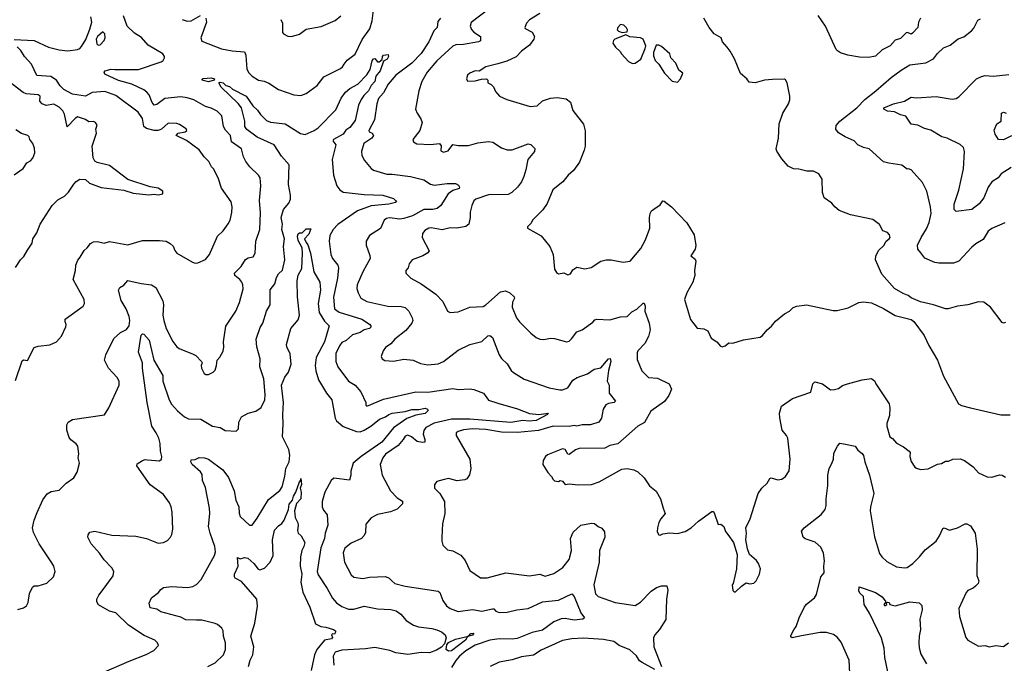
# Model space of a CAD drawing. Extents: x 1443846 to 1577407, y 839182 to 927291.
# Tile 159 of 256: x 1475286 to 1482740, y 883590 to 888463. Entities that reach past the tile are written whole.
import ezdxf

# ---------------------------------------------------------------- set-up
doc = ezdxf.new("R2010")
doc.units = 0

msp = doc.modelspace()

# ---------------------------------------------------------------- linework, layer by layer
at = {"layer": '0CON20XD'}
for points in [[(1476695.7, 888475.7), (1476701.5, 888445), (1476656.7, 888325), (1476665, 888299.2), (1476815, 888243.1), (1476895, 888226.4), (1476988.5, 888218.5), (1476999.2, 888195), (1477005, 888087.5), (1477020.2, 888060.2), (1477045.7, 888035), (1477095, 888005.6), (1477137.2, 887997.2), (1477172.4, 887982.4), (1477245, 887934.3), (1477362.5, 887895), (1477415, 887890), (1477454, 887905), (1477538, 887965), (1477590, 888030), (1477715, 888093.3), (1477730.8, 888105), (1477743.1, 888125), (1477764.6, 888155.4), (1477827.2, 888202.8), (1477877.8, 888312.2), (1477937.3, 888392.7), (1477954, 888455), (1477971.8, 888595)], [(1478840, 888545), (1478705, 888442.5), (1478695.7, 888415), (1478707.6, 888387.6), (1478725, 888367.5), (1478773.8, 888335), (1478775.9, 888304.1), (1478760, 888295), (1478645, 888274.6), (1478587.9, 888272.1), (1478565, 888263.1), (1478445, 888151.8), (1478372.2, 888065), (1478330, 887995), (1478307.5, 887925), (1478283.9, 887786.1), (1478294.2, 887755), (1478322.7, 887712.7), (1478332, 887685), (1478315.6, 887624.4), (1478263.3, 887555), (1478268.3, 887538.3), (1478292.7, 887522.7), (1478395, 887518.8), (1478465, 887524.5), (1478478, 887508), (1478475, 887468.8), (1478495, 887460), (1478529.2, 887470.8), (1478565, 887517.5), (1478605, 887510.8), (1478685, 887510), (1478755, 887531.4), (1478835, 887540.8), (1478867.5, 887535), (1478933.2, 887493.2), (1478976.8, 887476.8), (1479015, 887478.1), (1479135, 887522.5), (1479155, 887518.8), (1479187.3, 887487.3), (1479184.4, 887465), (1479132.5, 887405), (1479118.8, 887325), (1479103.4, 887276.6), (1479084.5, 887235), (1479055, 887195.7), (1479012.9, 887155), (1478985, 887139.6), (1478835, 887138), (1478738.8, 887105), (1478725, 887091.2), (1478709.5, 887055), (1478696.5, 887005), (1478696.4, 886965), (1478686.2, 886913.8), (1478665, 886896), (1478595.5, 886884.5), (1478545, 886887.1), (1478485, 886873.1), (1478402.1, 886887.9), (1478384.5, 886885.5), (1478353.6, 886866.4), (1478335.8, 886845), (1478334.3, 886815), (1478385, 886712.5), (1478375, 886698.8), (1478337.5, 886675), (1478256.7, 886645), (1478233.8, 886615), (1478226.7, 886585), (1478210, 886565), (1478210, 886545), (1478246.7, 886505), (1478325, 886464.2), (1478436, 886385), (1478490.3, 886330.3), (1478525, 886256.2), (1478545, 886245.8), (1478605, 886251.4), (1478693.6, 886286.4), (1478795, 886291.9), (1478815, 886303.3), (1478925, 886403.1), (1478965, 886411.2), (1478996, 886395), (1479030, 886365), (1479031.9, 886355), (1479016.2, 886325), (1479015.4, 886285.4), (1479048, 886205), (1479070, 886175), (1479155, 886088.6), (1479195, 886056.9), (1479225, 886044.4), (1479255, 886040.5), (1479305, 886051.1), (1479335, 886049.5), (1479425, 886024), (1479445, 886030), (1479464.6, 886045.4), (1479505, 886100), (1479545, 886114.2), (1479625, 886173.3), (1479639.3, 886190.7), (1479655, 886195.8), (1479755, 886190.8), (1479835, 886214.4), (1479885.3, 886214.7), (1479919.7, 886250.3), (1479958.1, 886271.9), (1480005, 886316.7), (1480015, 886317.5), (1480020.8, 886295), (1480020, 886255), (1480052.1, 886165), (1480058.8, 886115), (1480046, 886064), (1480018.3, 886011.7), (1479966.9, 885955), (1479961.4, 885941.4), (1479960.3, 885890.3), (1479996.2, 885805), (1480047.5, 885755), (1480115, 885749.2), (1480203.3, 885705), (1480221.2, 885665), (1480201.8, 885618.2), (1480166.8, 885573.2), (1480065, 885500), (1480015.7, 885414.3), (1479965, 885384.2), (1479815, 885252), (1479755, 885238.1), (1479715, 885218), (1479522.4, 885217.6), (1479495, 885206.5), (1479445, 885170), (1479435, 885173.8), (1479415, 885208.8), (1479395, 885214), (1479282.7, 885167.3), (1479267.5, 885155), (1479250, 885125), (1479247.5, 885095), (1479283.9, 885033.9), (1479312.5, 885005), (1479325, 884982.5), (1479335, 884972.5), (1479365, 884966.7), (1479377, 884973), (1479395, 884970), (1479415, 884944), (1479445, 884948.8), (1479515, 884942), (1479615, 884942.9), (1479673.3, 884965), (1479845, 885058.8), (1479885, 885064), (1479935, 885053.8), (1479965, 885040), (1480014, 884995), (1480055, 884933.3), (1480105, 884893.3), (1480138.1, 884835), (1480156.7, 884765), (1480174, 884725), (1480138.8, 884685), (1480124, 884655), (1480113.8, 884615), (1480113.3, 884585), (1480125, 884562.5), (1480135, 884560), (1480155, 884570), (1480205, 884578.8), (1480265, 884572), (1480325, 884586.7), (1480370, 884615), (1480425, 884666.7), (1480525, 884740), (1480535, 884740), (1480545, 884730), (1480575, 884640), (1480595, 884642.5), (1480617.5, 884625), (1480628.3, 884588.3), (1480646.2, 884565), (1480690, 884505), (1480717.5, 884415), (1480714, 884305), (1480687, 884193), (1480680, 884185), (1480685, 884140), (1480695, 884130), (1480705, 884130), (1480750, 884175), (1480785, 884200), (1480815, 884192.5), (1480845, 884197.5), (1480862.5, 884215), (1480886.2, 884265), (1480893.8, 884305), (1480878.8, 884345), (1480865, 884367.5), (1480812.5, 884415), (1480796.1, 884456.1), (1480782.5, 884525), (1480788, 884575), (1480784, 884615), (1480817, 884683), (1480876, 884875), (1480905, 884916.7), (1480943.8, 884955), (1480965, 884988.8), (1480975, 884993.3), (1481025, 884980), (1481055.9, 884984.1), (1481085, 885003.3), (1481112.3, 885047.7), (1481118, 885135), (1481100.8, 885295), (1481092, 885315), (1481058.8, 885355), (1481041.7, 885448.3), (1481039.2, 885485), (1481052.9, 885537.1), (1481137.5, 885595), (1481275, 885643.8), (1481290.8, 885705), (1481305, 885721.2), (1481365, 885706.2), (1481425, 885661.2), (1481455, 885662), (1481485, 885670), (1481515, 885692.9), (1481552.8, 885707.2), (1481665, 885735.6), (1481735, 885745.7), (1481760, 885725), (1481766.7, 885705), (1481867.5, 885555), (1481873.2, 885523.2), (1481870, 885465), (1481850, 885405), (1481850, 885385), (1481874, 885305), (1481895, 885291.2), (1481925, 885256.7), (1481978.3, 885228.3), (1482021.2, 885195), (1482026.7, 885185), (1482023.8, 885155), (1482035, 885117.5), (1482062.5, 885075), (1482075, 885067.5), (1482105, 885057.5), (1482165, 885061.2), (1482235, 885098.8), (1482265, 885103.8), (1482295, 885121.2), (1482318.3, 885121.7), (1482350, 885135), (1482405, 885138), (1482440, 885125), (1482505, 885076.7), (1482545, 885031.2), (1482611.2, 885001.2), (1482645, 884998.8), (1482705, 885016.7), (1482725, 885013.3), (1482748.8, 884998.8)], [(1475244, 888314), (1475395, 888306.4), (1475505, 888253.8), (1475585, 888235.8), (1475651.9, 888228.1), (1475725, 888238.2), (1475742.5, 888245), (1475755, 888260), (1475786, 888314), (1475818, 888392), (1475831.8, 888445), (1475825.4, 888485)], [(1475271.7, 883998.3), (1475315, 884011.2), (1475338.8, 884025), (1475350.3, 884049.7), (1475361.2, 884118.8), (1475382.3, 884167.7), (1475395, 884176.2), (1475425, 884176.2), (1475492.7, 884197.3), (1475542.5, 884245), (1475553.9, 884286.1), (1475545.7, 884325.7), (1475530.8, 884350.8), (1475434, 884495), (1475391.2, 884581.2), (1475384.1, 884615.9), (1475396.2, 884675), (1475418.3, 884731.7), (1475461.7, 884828.3), (1475495, 884873.3), (1475525, 884890), (1475585, 884901.2), (1475637, 884953), (1475695.9, 884994.1), (1475721.7, 885038.3), (1475738.8, 885105), (1475730, 885145), (1475733.8, 885175), (1475726, 885235), (1475715, 885251.2), (1475672.3, 885282.3), (1475660.5, 885300.5), (1475643.8, 885355), (1475643.6, 885396.4), (1475653.6, 885416.4), (1475685, 885436.2), (1475928.3, 885471.7), (1475960, 885525), (1476040, 885695), (1476040, 885725), (1476023.2, 885753.2), (1475958, 885825), (1475928, 885885), (1475938, 885925), (1476000.2, 886049.8), (1476050, 886095), (1476095, 886117.5), (1476114.4, 886145), (1476120, 886185), (1476115.4, 886215), (1476092.7, 886275), (1476055, 886336.2), (1476034.3, 886415), (1476044, 886435), (1476075, 886454), (1476105, 886487.5), (1476205, 886464.4), (1476285, 886454.4), (1476316.5, 886436.5), (1476370, 886335), (1476375.3, 886305), (1476370.4, 886225), (1476378.5, 886185), (1476395, 886124), (1476445.6, 886025.6), (1476475.6, 885985.6), (1476493, 885973), (1476598.8, 885931.2), (1476619.3, 885919.3), (1476663.3, 885875), (1476667.5, 885865), (1476661.2, 885845), (1476663.8, 885825), (1476683.3, 885785), (1476695, 885777.5), (1476715, 885777.5), (1476750, 885795), (1476765, 885810), (1476776.4, 885843.6), (1476780, 885885), (1476801.2, 885908.8), (1476825.6, 885954.4), (1476832, 885985), (1476828.6, 886025), (1476846.6, 886143.4), (1476922.2, 886255), (1476949.5, 886320.5), (1476976.9, 886425), (1476975.6, 886455), (1476966.9, 886475), (1476951.9, 886495), (1476914.4, 886525), (1476913.6, 886545), (1476963.5, 886595), (1476995, 886647.1), (1477015, 886660), (1477053.2, 886666.8), (1477069.4, 886695), (1477074.5, 886785), (1477103.3, 886875), (1477109.4, 887000.6), (1477101.8, 887095), (1477111.1, 887205), (1477105.5, 887265), (1477094.2, 887285), (1477029, 887349), (1476999.5, 887389.5), (1476981.2, 887425), (1476965.5, 887485), (1476889.3, 887539.3), (1476882.9, 887585), (1476845, 887625.8), (1476828.5, 887655), (1476815.5, 887735.5), (1476780, 887770), (1476735, 887793.1), (1476693.3, 887805), (1476605.3, 887855.3), (1476555, 887872.4), (1476505, 887879.6), (1476384.5, 887865.5), (1476325, 887819.6), (1476305, 887816.4), (1476290, 887835), (1476265.9, 887895), (1476250, 887915), (1476225, 887932.4), (1476135, 887975.3), (1476035, 888002.5), (1475931.7, 888051.7), (1475925.6, 888065), (1475934.1, 888075.9), (1475975, 888088.6), (1476006, 888086), (1476185, 888084.7), (1476356.7, 888145), (1476372, 888155), (1476382.5, 888175), (1476382.5, 888185), (1476369.2, 888205), (1476259, 888269), (1476209.2, 888329.2), (1476155, 888360.8), (1476099.4, 888415), (1476071, 888491)], [(1476515, 888464.5), (1476555, 888451.2), (1476585.3, 888454.7), (1476655, 888494)], [(1477262.5, 888465), (1477276.2, 888436.2), (1477277, 888367), (1477283.3, 888355), (1477315, 888338.8), (1477345, 888336.2), (1477405, 888353.8), (1477455, 888390), (1477568.3, 888411.7), (1477675, 888457.1), (1477717.6, 888492.4)], [(1478471.1, 888475), (1478451.4, 888448.6), (1478445.6, 888405), (1478420.3, 888379.7), (1478384.6, 888295), (1478325, 888206.5), (1478256, 888134), (1478135, 888042.9), (1478076.9, 887975), (1478040.2, 887909.8), (1478003.8, 887865), (1477989.1, 887825), (1477973.3, 887705), (1477930.6, 887625), (1477932, 887615), (1477955, 887603.8), (1477964.2, 887585), (1477951.4, 887565), (1477891.1, 887525), (1477874.5, 887465.5), (1477877.1, 887435), (1477897.4, 887397.4), (1477946.3, 887336.3), (1477963.9, 887323.9), (1478065, 887292.7), (1478105, 887294.5), (1478245, 887276.7), (1478345, 887251.3), (1478395, 887218.5), (1478425, 887209.3), (1478523.4, 887223.4), (1478585, 887221.9), (1478609.1, 887209.1), (1478616.2, 887195), (1478613.9, 887186.1), (1478565, 887169.7), (1478530.7, 887145), (1478474.7, 887055.3), (1478445.9, 887034.1), (1478413.5, 887026.5), (1478345, 887024.6), (1478260.9, 886979.1), (1478195, 886956.7), (1478165, 886951.7), (1478085, 886961.5), (1478063, 886957), (1478045.8, 886945), (1478018.6, 886881.4), (1477935, 886830), (1477908, 886785), (1477908, 886755), (1477937.8, 886677.8), (1477938.5, 886655), (1477884.4, 886555), (1477840.6, 886455), (1477838.6, 886428.6), (1477848, 886395), (1477870, 886355), (1477915, 886329.6), (1478073.1, 886293.1), (1478175, 886290.5), (1478204.5, 886284.5), (1478231.4, 886255), (1478257.5, 886205), (1478261.4, 886185), (1478254.5, 886165.5), (1478210.2, 886109.8), (1478126, 886045), (1478095, 886008), (1478055, 885980), (1478036.7, 885955), (1478023.9, 885913.9), (1478031.2, 885895), (1478051.7, 885881.7), (1478115, 885878.6), (1478195, 885893.1), (1478265, 885884.3), (1478319.7, 885859.7), (1478375, 885848.6), (1478455, 885858.6), (1478495, 885875.8), (1478605, 885960.8), (1478695, 886002.5), (1478785, 886025.7), (1478829.5, 886070.5), (1478845, 886071.9), (1478865, 886058), (1478915, 885926.2), (1478935, 885896.7), (1478976.8, 885856.8), (1479007, 885807), (1479025, 885792), (1479105, 885742.5), (1479295, 885676.9), (1479375, 885660), (1479395, 885660.6), (1479435.3, 885674.7), (1479475, 885734), (1479506.7, 885755), (1479585, 885782.5), (1479635, 885817.1), (1479685, 885827.5), (1479745, 885894.3), (1479756.9, 885896.9), (1479761.5, 885875), (1479743.2, 885806.7), (1479733.9, 885725), (1479748.5, 885695), (1479748.1, 885635), (1479796, 885575), (1479787.5, 885565), (1479745, 885557.3), (1479723.9, 885546.1), (1479703.1, 885515), (1479695.6, 885475), (1479690.8, 885445), (1479670, 885415), (1479606.3, 885396.3), (1479545, 885395.3), (1479505, 885385.4), (1479485, 885390), (1479446.7, 885383.3), (1479325.3, 885384.7), (1479212.9, 885352.9), (1479055, 885337.8), (1478935, 885340.3), (1478815, 885360.6), (1478715, 885366.1), (1478645, 885356.9), (1478606.7, 885345), (1478591.2, 885335), (1478590.8, 885315), (1478693.8, 885135), (1478702.2, 885065), (1478692.7, 885017.3), (1478672.1, 884987.9), (1478655, 884980), (1478595, 884971.4), (1478535, 884989.2), (1478498.8, 884981.2), (1478445, 884966.2), (1478426.7, 884945), (1478426.7, 884915), (1478465.8, 884875.8), (1478503.3, 884815), (1478505.8, 884725), (1478487.1, 884645), (1478481.2, 884545), (1478481.2, 884515), (1478490, 884485), (1478525, 884450), (1478565, 884442), (1478625, 884408.6), (1478658.6, 884368.6), (1478693.2, 884293.2), (1478775, 884236.2), (1478825, 884236), (1478965.7, 884275.7), (1479145, 884252.2), (1479225, 884263.8), (1479265, 884250.6), (1479330.6, 884269.4), (1479397.1, 884315), (1479445.6, 884375), (1479463.1, 884445), (1479456.9, 884535), (1479477.2, 884582.8), (1479535, 884637.1), (1479615, 884651.1), (1479637.8, 884647.8), (1479665.9, 884625.9), (1479694.1, 884614.1), (1479714, 884585), (1479715.6, 884545), (1479676.9, 884445), (1479674.4, 884355), (1479631.9, 884185), (1479645.7, 884115), (1479665, 884095.6), (1479795, 884050), (1479945, 884028.8), (1479986.4, 884053.6), (1480066.2, 884135), (1480107.5, 884165), (1480145, 884176.2), (1480186.1, 884176.1), (1480192.5, 884145), (1480184, 884075), (1480179.1, 883920.9), (1480130, 883845), (1480094.2, 883805), (1480085, 883782.5), (1480086.5, 883715), (1480145.8, 883565)], [(1479225, 888508.6), (1479145, 888462), (1479122.4, 888437.6), (1479110, 888405), (1479114, 888395), (1479165, 888368), (1479184.3, 888335), (1479177.8, 888315), (1479145, 888270.9), (1479085.6, 888225), (1479045, 888182.5), (1478975, 888148.6), (1478905, 888128.1), (1478815, 888105.8), (1478765, 888073.8), (1478734.1, 888075.9), (1478695, 888058.8), (1478676.1, 888043.9), (1478670, 888015), (1478676.7, 887996.7), (1478735, 887999.4), (1478783, 888013), (1478820, 888015), (1478830, 888005), (1478830, 887985), (1478855, 887972.5), (1478872.5, 887955), (1478889.3, 887919.3), (1478917.5, 887885), (1478975, 887858), (1479150, 887805), (1479205, 887810), (1479245, 887848), (1479305, 887869.2), (1479355, 887874), (1479423.9, 887863.9), (1479457.3, 887837.3), (1479473.3, 887775), (1479555, 887672.5), (1479568.3, 887621.7), (1479565.9, 887504.1), (1479560, 887475), (1479523.8, 887385), (1479478.6, 887321.4), (1479438, 887285), (1479398, 887235), (1479362.4, 887207.6), (1479322, 887175), (1479278.9, 887071.1), (1479246.4, 887023.6), (1479171.2, 886948.8), (1479155, 886920), (1479130, 886895), (1479130, 886885), (1479235, 886826.2), (1479300, 886745), (1479325.8, 886685.8), (1479336.2, 886575), (1479349.5, 886549.5), (1479365, 886538.8), (1479405, 886546.7), (1479435, 886530), (1479455, 886540), (1479475, 886570), (1479505, 886590), (1479565, 886576.2), (1479612.3, 886587.7), (1479685, 886633.8), (1479725, 886646), (1479765, 886645.8), (1479855, 886628), (1479907.5, 886635), (1479988.7, 886731.3), (1480025, 886796.7), (1480056.7, 886885), (1480054.2, 886965), (1480060, 886995), (1480070, 887015), (1480087.5, 887027.5), (1480135, 887060), (1480155, 887092.5), (1480165, 887090), (1480220, 887045), (1480335.7, 886925.7), (1480393, 886833), (1480404.1, 886754.1), (1480400.8, 886725), (1480366.2, 886675), (1480398.9, 886648.9), (1480405.7, 886635), (1480394.2, 886565), (1480397.1, 886525), (1480383.5, 886476.5), (1480337.1, 886395), (1480320, 886345), (1480365, 886192.5), (1480415, 886127.5), (1480465, 886122.5), (1480495, 886106.7), (1480521.7, 886051.7), (1480563.9, 886023.9), (1480590.7, 885990.7), (1480605, 885986.2), (1480627, 885993), (1480654, 886016), (1480685, 886013.8), (1480765, 886038.8), (1480891.7, 886058.3), (1480909.3, 886070.7), (1480944.1, 886115.9), (1480977.7, 886142.3), (1481009.2, 886180.8), (1481075, 886236.7), (1481115, 886256.7), (1481142.5, 886285), (1481170, 886295), (1481243.9, 886303.9), (1481445, 886261.2), (1481475, 886260), (1481557.7, 886282.3), (1481638.3, 886321.7), (1481675, 886326.7), (1481735, 886318.8), (1481825.7, 886275.7), (1481915, 886223.8), (1482035, 886193.3), (1482055, 886177.5), (1482132.7, 886072.7), (1482168, 885995), (1482233.3, 885885), (1482278.8, 885765), (1482393.3, 885555), (1482415, 885542.5), (1482485, 885524.4), (1482715, 885471.2), (1482785, 885472)], [(1482750.2, 886169.8), (1482735, 886164.4), (1482725, 886170.8), (1482636.4, 886286.4), (1482585, 886323.8), (1482545, 886326), (1482464.1, 886304.1), (1482385, 886294), (1482315, 886273.3), (1482295, 886273.3), (1482205, 886304), (1482105, 886326.7), (1482035, 886357.5), (1482012.5, 886375), (1481975, 886388.8), (1481907.7, 886427.7), (1481814, 886535), (1481764.2, 886645), (1481768.3, 886671.7), (1481788.8, 886715), (1481827.3, 886752.7), (1481845.8, 886785), (1481869.4, 886805), (1481875.5, 886815), (1481872.2, 886835), (1481855, 886851.1), (1481821.2, 886865), (1481795, 886913.3), (1481745, 886950), (1481575, 886985.8), (1481489.5, 887019.5), (1481456.7, 887045), (1481433.3, 887075), (1481376, 887115), (1481364, 887155), (1481362, 887255), (1481336.7, 887295), (1481295, 887315.8), (1481245, 887315.8), (1481185, 887330), (1481145, 887332.5), (1481105, 887354), (1481055, 887408.8), (1481018.3, 887468.3), (1481014, 887485), (1481030.8, 887565), (1481036, 887675), (1481064.4, 887755), (1481105.7, 887825), (1481115.7, 887855), (1481115.8, 887885), (1481096.2, 887985), (1481085, 888007.5), (1481075, 888012.5), (1480985, 888011.2), (1480925, 888003.8), (1480855, 887983.8), (1480809.3, 887989.3), (1480790, 888015), (1480744, 888055), (1480697.7, 888167.7), (1480665.7, 888225.7), (1480641.2, 888255), (1480606.7, 888295), (1480596, 888325), (1480545, 888356), (1480506.2, 888405), (1480466.2, 888475)], [(1482105, 888474), (1482091.2, 888445), (1482086.4, 888403.6), (1482045, 888360), (1482035, 888352.5), (1482006.4, 888366.4), (1481996.4, 888363.6), (1481955, 888320), (1481915, 888306.7), (1481875, 888264), (1481815, 888233.8), (1481764, 888186), (1481713.1, 888176.9), (1481645, 888178.5), (1481555, 888193.2), (1481501.3, 888211.3), (1481476.4, 888226.4), (1481466.2, 888236.2), (1481386.2, 888415), (1481331.2, 888495)], [(1482745, 886923.8), (1482645, 886882), (1482618.3, 886861.7), (1482580.8, 886799.2), (1482525, 886766), (1482495, 886740), (1482396.7, 886635), (1482355, 886619.2), (1482245, 886618.5), (1482215, 886623.5), (1482138.5, 886658.5), (1482108, 886698), (1482085.5, 886725.5), (1482081.9, 886755), (1482110.6, 886815), (1482151.7, 886878.3), (1482172.4, 886927.6), (1482185.6, 886995), (1482181.1, 887045), (1482152.9, 887165), (1482120.9, 887230.9), (1482035, 887326.2), (1482015, 887333.3), (1482005, 887330), (1481965, 887362.5), (1481865, 887376.2), (1481825, 887387.5), (1481717.5, 887485), (1481675, 887494), (1481632.5, 887515), (1481603.3, 887545), (1481535, 887575.6), (1481485, 887605.7), (1481465.7, 887635), (1481468.3, 887661.7), (1481495, 887693.8), (1481625, 887796), (1481685, 887858), (1481766.6, 887923.4), (1481884.6, 888025.4), (1481959.1, 888080.9), (1482025, 888120), (1482145, 888136.2), (1482204.3, 888165.7), (1482235, 888206.7), (1482279.3, 888250.7), (1482329.7, 888270.3), (1482390.9, 888319.1), (1482435, 888332.5), (1482491.2, 888378.8), (1482510.5, 888399.5), (1482540.7, 888459.3), (1482560.7, 888469.3)], [(1475880.7, 888270.7), (1475895, 888273.8), (1475925.7, 888304.3), (1475933.3, 888325), (1475930, 888355), (1475915, 888370), (1475875, 888336.2), (1475864.4, 888315), (1475869.5, 888279.5), (1475880.7, 888270.7)], [(1479846.4, 888366.4), (1479885, 888370), (1479887.5, 888385), (1479880.7, 888400.7), (1479860.7, 888420.7), (1479835, 888426.7), (1479813.3, 888405), (1479810, 888385), (1479820, 888375), (1479846.4, 888366.4)], [(1479925, 888130), (1479945, 888132.5), (1479987.5, 888165), (1480022.5, 888245), (1480026.2, 888265), (1480005.8, 888315.8), (1479985, 888326.7), (1479905, 888333.3), (1479875, 888347.5), (1479792.5, 888315), (1479782.5, 888305), (1479777.5, 888285), (1479797.5, 888255), (1479833, 888223), (1479842.5, 888205), (1479895, 888147.5), (1479925, 888130)], [(1475255, 885730), (1475305, 885880), (1475315, 885887.5), (1475345, 885882.5), (1475395, 885981.2), (1475425, 885990), (1475515, 886000), (1475565, 886023.8), (1475602.3, 886067.7), (1475635, 886137.5), (1475638, 886155), (1475630, 886175), (1475631.2, 886195), (1475767.1, 886295), (1475775.7, 886315), (1475774, 886345), (1475690, 886495), (1475709.2, 886565), (1475712, 886605), (1475727.3, 886642.7), (1475744.4, 886665.6), (1475774.6, 886715.4), (1475798, 886735), (1475821.9, 886768.1), (1475845, 886780.8), (1475875, 886782.5), (1475925, 886771.4), (1475965, 886784.3), (1476105, 886759.4), (1476215, 886790), (1476345, 886790), (1476395, 886786.2), (1476425, 886768.8), (1476447.3, 886747.3), (1476460, 886715), (1476476.2, 886695), (1476595, 886626.2), (1476615, 886620), (1476635, 886622.5), (1476692.3, 886647.7), (1476723.8, 886685), (1476783.5, 886825), (1476826, 886865), (1476865, 886916.7), (1476878.6, 886945), (1476892.3, 887002.3), (1476893.8, 887045), (1476886, 887085), (1476815, 887187.5), (1476787.8, 887265), (1476753.8, 887335), (1476739.5, 887349.5), (1476719.1, 887389.1), (1476683.8, 887425), (1476645, 887478), (1476548.3, 887548.3), (1476471.2, 887585), (1476485.7, 887604.3), (1476540, 887615), (1476552.5, 887625), (1476547.3, 887637.3), (1476495, 887670), (1476475, 887678), (1476410.3, 887679.7), (1476360.8, 887635), (1476335.3, 887624.7), (1476305, 887624.8), (1476245, 887638.8), (1476226.2, 887655), (1476215.7, 887715.7), (1476183.8, 887763.8), (1476015, 887889.1), (1475931.7, 887918.3), (1475835, 887911.3), (1475785, 887883.8), (1475685, 887900), (1475619.5, 887935), (1475591.9, 887961.9), (1475565.5, 888005), (1475522.6, 888032.6), (1475415, 888040), (1475375.4, 888125), (1475323.8, 888185), (1475295, 888230.6), (1475266.5, 888256.5)], [(1480265, 887990), (1480290, 888015), (1480307, 888057), (1480275, 888080), (1480253.3, 888135), (1480216.7, 888175), (1480207.5, 888205), (1480145, 888260), (1480125, 888270), (1480105, 888270), (1480084, 888215), (1480085, 888190), (1480097.5, 888155), (1480126.1, 888126.1), (1480168.3, 888058.3), (1480225, 887997.5), (1480265, 887990)], [(1475905, 883515.7), (1476115, 883607.1), (1476243.9, 883656.1), (1476303, 883687), (1476337.5, 883725), (1476330, 883745), (1476308.8, 883765), (1476229.7, 883799.7), (1476109.7, 883879.7), (1476015, 883972.9), (1475965, 883984.3), (1475883.1, 884033.1), (1475870.8, 884055), (1475870, 884075), (1475884.3, 884105.7), (1475918.3, 884148.3), (1475995, 884252.5), (1475998.8, 884285), (1475984.1, 884314.1), (1475924.5, 884374.5), (1475890.8, 884425), (1475827.1, 884495), (1475802, 884545), (1475805, 884562.5), (1475818.3, 884581.7), (1475855, 884591.4), (1475985, 884561.4), (1476165, 884552), (1476245, 884534), (1476335, 884498.8), (1476375, 884503.8), (1476405, 884518.8), (1476428.8, 884545), (1476438, 884565), (1476445.9, 884605.9), (1476440, 884735), (1476434.2, 884774.2), (1476420, 884805), (1476375, 884868), (1476275, 884941.4), (1476173.8, 885085), (1476175, 885100), (1476215, 885126.7), (1476235, 885133.3), (1476255, 885131.2), (1476345, 885124.2), (1476358.8, 885135), (1476362, 885155), (1476352.5, 885195), (1476350, 885255), (1476338.6, 885295), (1476320, 885335), (1476285.4, 885385), (1476250.4, 885565), (1476215.4, 885825), (1476216.4, 885865), (1476184.6, 885944.6), (1476207.1, 886075), (1476215, 886084.2), (1476225, 886080.8), (1476266.4, 886036.4), (1476302.7, 885885), (1476368.7, 885768.7), (1476370.7, 885725), (1476418.7, 885585), (1476435, 885552.2), (1476480.7, 885500.7), (1476535, 885455.6), (1476565, 885440.5), (1476658.3, 885438.3), (1476745.8, 885385.8), (1476805, 885376), (1476841.7, 885351.7), (1476925, 885348.8), (1476943.3, 885365), (1476946.2, 885415), (1476964.3, 885455.7), (1477015, 885484), (1477075, 885499.2), (1477115, 885528), (1477141.5, 885585), (1477145.4, 885625), (1477135.5, 885745), (1477104.5, 885835), (1477105.6, 885895), (1477081.5, 885985), (1477075.5, 886045), (1477106.5, 886133.5), (1477125.8, 886165), (1477155, 886256.7), (1477183.3, 886305), (1477182.7, 886417.3), (1477216.8, 886463.2), (1477229.8, 886510.2), (1477245, 886538.6), (1477275, 886566), (1477294.6, 886645), (1477282.9, 886745), (1477290.4, 886805), (1477270.8, 886875), (1477276.7, 886915), (1477265.2, 886964.8), (1477283.8, 887025), (1477325, 887072.9), (1477336.1, 887105), (1477337.1, 887135), (1477320.8, 887215), (1477326.5, 887365), (1477268.9, 887428.9), (1477214, 887515), (1477085, 887572.5), (1477005, 887632.1), (1476991.6, 887655), (1476989.6, 887695), (1476965.5, 887795), (1476939.4, 887829.4), (1476811.9, 887951.9), (1476794.1, 887984.1), (1476805, 887990), (1476825.4, 887985.4), (1476846.2, 887965), (1476875, 887957.1), (1476897.2, 887937.2), (1477000.8, 887885), (1477051.2, 887811.2), (1477087.7, 887777.7), (1477109.4, 887745), (1477155, 887699.1), (1477185, 887688.2), (1477296, 887675), (1477411.5, 887601.5), (1477446.6, 887593.4), (1477515, 887623.1), (1477545, 887644.5), (1477680.1, 887779.9), (1477721.1, 887868.9), (1477753.3, 887915), (1477785, 887942.5), (1477845.7, 887975), (1477914, 888046), (1477939.2, 888085), (1477955, 888152.5), (1477965, 888166.7), (1477975, 888170), (1477994.2, 888144.2), (1478007.5, 888145), (1478029.4, 888160.6), (1478033.1, 888185), (1478041.4, 888195), (1478075, 888199.2), (1478079.4, 888185), (1478067.1, 888162.9), (1478041.1, 888148.9), (1478015.3, 888074.7), (1477981.2, 888035), (1477975.4, 887995), (1477946.2, 887963.8), (1477927.5, 887925), (1477891.8, 887888.2), (1477872.2, 887857.8), (1477852.4, 887815), (1477825, 887699.5), (1477785, 887646.2), (1477754.3, 887625.7), (1477734.6, 887595), (1477662.5, 887555), (1477657.5, 887545), (1477680, 887515), (1477651.6, 887405), (1477662.1, 887285), (1477687.8, 887205), (1477710.6, 887175), (1477735, 887156.7), (1477895, 887138.7), (1478035, 887134.4), (1478115, 887110), (1478135, 887092.5), (1478138, 887085), (1478130.9, 887079.1), (1478081.2, 887065), (1477946.8, 887053.2), (1477844.3, 887015), (1477695, 886911.5), (1477658.5, 886875), (1477635, 886830), (1477630, 886785), (1477642.2, 886685), (1477655, 886654), (1477694.5, 886604.5), (1477700, 886585), (1477693.1, 886505), (1477662.4, 886362.4), (1477670, 886275), (1477705, 886248.7), (1477876.7, 886196.7), (1477935, 886158.6), (1477945.7, 886145), (1477945.7, 886135), (1477934.5, 886125.5), (1477895, 886114.7), (1477865, 886095.3), (1477805, 886077.9), (1477757.1, 886035), (1477725, 886017.8), (1477706.3, 885993.7), (1477679.2, 885935), (1477678.8, 885875), (1477695.3, 885835.3), (1477775, 885725.7), (1477826.4, 885696.4), (1477868.6, 885645), (1477906.2, 885565), (1477906.7, 885545), (1477915, 885536.7), (1478040.8, 885589.2), (1478285, 885645.4), (1478375, 885643.9), (1478565, 885670.8), (1478605, 885663.1), (1478695, 885667.5), (1478725, 885662.9), (1478796.3, 885636.3), (1478835, 885583.5), (1478905, 885559.2), (1479055, 885515.6), (1479145, 885481.4), (1479217.1, 885472.9), (1479286.7, 885485), (1479282.5, 885475), (1479195, 885428.7), (1479144.1, 885424.1), (1479095, 885429.6), (1479005, 885412.4), (1478695, 885438.2), (1478555, 885439.2), (1478425, 885408.4), (1478360.7, 885375), (1478345, 885351.9), (1478339.5, 885325), (1478354.4, 885285), (1478352.5, 885265), (1478335, 885260.6), (1478295, 885269.2), (1478251.9, 885305), (1478225, 885317.9), (1478205, 885310), (1478188.1, 885285), (1478151.5, 885238.5), (1478055, 885172.9), (1478034.4, 885145), (1478014.4, 885095), (1478030.6, 885015), (1478093.3, 884895), (1478142.7, 884842.7), (1478185, 884816.9), (1478183.1, 884796.9), (1478143.6, 884756.4), (1478092.9, 884737.1), (1477995, 884716.7), (1477947.6, 884692.4), (1477906, 884644), (1477905, 884580), (1477895, 884558), (1477875, 884536), (1477795, 884498.8), (1477748, 884462), (1477735.7, 884425.7), (1477744.4, 884355), (1477795, 884258.8), (1477815, 884241.2), (1477883, 884233), (1477935, 884241.4), (1478055, 884246.2), (1478082.5, 884235), (1478103.3, 884213.3), (1478127.5, 884195), (1478205, 884173.1), (1478455.5, 884135.5), (1478468, 884125), (1478489.2, 884065), (1478517.5, 884025), (1478545, 884005.7), (1478605, 883983.1), (1478715, 883996.8), (1478785, 883986), (1478865, 884003.5), (1478875, 884002.9), (1478892, 883985), (1478915, 883974.6), (1478977.4, 883977.4), (1479050, 883995), (1479135, 884005.3), (1479245, 884055.6), (1479365, 884068.9), (1479465, 884115.6), (1479484.4, 884095), (1479535, 883972.5), (1479562.5, 883935), (1479550, 883925), (1479482.7, 883917.3), (1479415, 883930), (1479385, 883926.9), (1479331.1, 883905), (1479245, 883841.7), (1479166.2, 883823.8), (1479052.3, 883777.7), (1479015, 883772.2), (1478915, 883774.3), (1478845, 883764.2), (1478735, 883727.3), (1478665, 883685.3), (1478616.8, 883643.2), (1478588.3, 883611.7), (1478555, 883559.1)], [(1476715, 887993.6), (1476664, 888005), (1476675, 888016.8), (1476735, 888023.3), (1476760, 888015), (1476757.5, 888005), (1476715, 887993.6)], [(1482791.2, 887345), (1482716.7, 887295), (1482694.3, 887265.7), (1482645, 887235.7), (1482618.2, 887195), (1482586.5, 887115), (1482550.5, 887069.5), (1482495, 887025.4), (1482375, 887011.4), (1482361.9, 887025), (1482361.5, 887065), (1482396.7, 887173.3), (1482430.4, 887335), (1482438.6, 887465), (1482432, 887495), (1482405, 887519.2), (1482306.7, 887565), (1482266.4, 887576.4), (1482185, 887627.3), (1482135, 887640), (1482085, 887663.1), (1482035, 887672), (1481995, 887732.5), (1481955, 887741.9), (1481910, 887765), (1481855, 887770.5), (1481828, 887785), (1481828, 887795), (1481901.2, 887825), (1481985, 887847.3), (1482035, 887877.3), (1482075, 887872.5), (1482225, 887880.4), (1482345, 887861.8), (1482375, 887866.7), (1482395, 887878.6), (1482530, 888015), (1482566.8, 888033.2), (1482595, 888041.4), (1482655, 888035.8), (1482775, 888048.6)], [(1475253.9, 886586.1), (1475293.3, 886645), (1475318.8, 886671.2), (1475345, 886717.5), (1475379.5, 886770.5), (1475386.7, 886805), (1475415, 886850), (1475440.6, 886915), (1475531.9, 887055), (1475575, 887098), (1475625, 887126.2), (1475655, 887156.2), (1475695, 887218), (1475715, 887238.8), (1475742.5, 887255), (1475785, 887253.8), (1475815, 887226.2), (1475903, 887193), (1476075, 887173.3), (1476145, 887150), (1476265, 887137.5), (1476305, 887142.5), (1476335, 887137.5), (1476370, 887145), (1476370, 887165), (1476335, 887187.5), (1476275, 887197.5), (1476103.9, 887253.9), (1475965, 887360), (1475872.3, 887382.3), (1475855, 887392.5), (1475843.6, 887416.4), (1475834.5, 887505.5), (1475868, 887605), (1475863.8, 887635), (1475872, 887665), (1475861.2, 887685), (1475845, 887692.5), (1475810.3, 887690.3), (1475785, 887707.5), (1475725, 887727.1), (1475705, 887714.5), (1475645, 887652), (1475625, 887747.1), (1475612.6, 887772.6), (1475585, 887800), (1475545, 887822.9), (1475485.8, 887814.2), (1475455.6, 887825.6), (1475439.2, 887845), (1475440, 887885), (1475426.7, 887895), (1475335, 887901.5), (1475311.6, 887911.6), (1475205, 887994.5)], [(1482795, 887582.9), (1482735, 887554.5), (1482696, 887556), (1482670.8, 887595), (1482663.6, 887626.4), (1482683.3, 887675), (1482716.2, 887695), (1482718.8, 887755), (1482735, 887762.5), (1482755.4, 887755.4)], [(1475245, 887288), (1475313, 887337), (1475340.5, 887379.5), (1475367.5, 887395), (1475386.7, 887415), (1475400, 887455), (1475399.3, 887489.3), (1475386.7, 887525), (1475363.8, 887555), (1475357.5, 887575), (1475347.5, 887585), (1475301.1, 887601.1), (1475257.9, 887627.9)], [(1477280.5, 885400.5), (1477277.6, 885475), (1477284.1, 885565), (1477268.6, 885695), (1477294.7, 885755.3), (1477322.2, 885795), (1477340.3, 885855), (1477335, 885933.3), (1477309.2, 885985), (1477307.1, 886005), (1477337.8, 886125), (1477395, 886189.4), (1477405.4, 886225), (1477389.1, 886365), (1477386.4, 886485), (1477395, 886528.8), (1477422, 886578), (1477427.9, 886695), (1477425.3, 886735.3), (1477395, 886791.5), (1477389.2, 886825), (1477395, 886840.6), (1477405, 886848.1), (1477425, 886850), (1477455, 886878.5), (1477490, 886880), (1477475, 886838.6), (1477442, 886805), (1477455, 886776.2), (1477467.1, 886757.1), (1477487.1, 886695), (1477513.4, 886555), (1477557.5, 886475), (1477562.7, 886415), (1477544.7, 886315), (1477554.2, 886245), (1477595, 886181.1), (1477629.4, 886145), (1477594.3, 886025), (1477530.4, 885905), (1477522, 885845), (1477528, 885805), (1477549.6, 885735), (1477608.2, 885635), (1477648.5, 885585), (1477674.6, 885445), (1477684.4, 885425), (1477735, 885381.9), (1477835.6, 885344.4), (1477865, 885343.6), (1477895, 885354.5), (1477945, 885385.6), (1478010.7, 885439.3), (1478055, 885455.6), (1478080, 885475), (1478105, 885484.4), (1478205, 885495.4), (1478255, 885512.7), (1478308.1, 885511.9), (1478355, 885521.3), (1478374.3, 885515), (1478379.2, 885505), (1478355, 885482.2), (1478285, 885468.4), (1478217, 885443), (1478117.4, 885372.6), (1478028.9, 885265), (1477871.3, 885155), (1477811.8, 885105), (1477794.4, 885045), (1477794.2, 885015), (1477783.3, 884976.7), (1477665, 884991.2), (1477645, 884973.8), (1477597.3, 884885), (1477575.7, 884815), (1477575.8, 884775), (1477585, 884750), (1477614.1, 884714.1), (1477619.4, 884635), (1477599.5, 884575), (1477594.6, 884535), (1477566.6, 884465), (1477538.5, 884285), (1477545, 884259.2), (1477615, 884155.7), (1477655, 884083.3), (1477685, 884048.9), (1477725, 884019.5), (1477775, 884000.5), (1477815, 884000.5), (1477895, 884023.1), (1477995, 884002.9), (1478095, 883997.8), (1478137.4, 883987.4), (1478172.9, 883962.9), (1478213.3, 883915), (1478268.3, 883878.3), (1478305, 883866.9), (1478406.4, 883853.6), (1478445, 883844.6), (1478478.8, 883828.8), (1478507.5, 883805), (1478513.8, 883783.8), (1478501.4, 883738.6), (1478478.3, 883711.7), (1478440.6, 883689.4), (1478389.7, 883670.3), (1478325, 883671.1), (1478225, 883656.5), (1478135, 883668.8), (1478087.4, 883687.4), (1477975, 883710.4), (1477905, 883700.3), (1477725, 883689.6), (1477674.4, 883675), (1477658.2, 883645), (1477664.6, 883575)], [(1476711.2, 883565), (1476766.1, 883593.9), (1476829.2, 883655), (1476844, 883695), (1476844.3, 883745.7), (1476830, 883795), (1476825.7, 883835.7), (1476815.8, 883855.8), (1476785, 883883.8), (1476765, 883892), (1476665.8, 883915.8), (1476624.5, 883915.5), (1476545, 883918.2), (1476505, 883938.1), (1476355, 883978.5), (1476325, 883998.9), (1476275, 884010.8), (1476266.2, 884045), (1476283.8, 884085), (1476336.2, 884125), (1476355, 884150), (1476375, 884163.8), (1476435, 884171.9), (1476556.4, 884163.6), (1476598, 884172), (1476625, 884186.9), (1476658.9, 884225), (1476761.9, 884405), (1476768.5, 884435), (1476764.5, 884475), (1476727.8, 884575), (1476716.7, 884625), (1476726.9, 884725), (1476723.8, 884765), (1476692.2, 884922.2), (1476670, 884975), (1476668.3, 885018.3), (1476655, 885038.8), (1476590.8, 885095), (1476581.1, 885115), (1476585, 885130), (1476615, 885133.8), (1476645, 885149.2), (1476685.5, 885145.5), (1476716.7, 885135), (1476824.3, 885055), (1476865.8, 884995.8), (1476910, 884895), (1476923.8, 884825), (1476944.5, 884775), (1476946.6, 884726.6), (1476955, 884701.2), (1477025, 884636.2), (1477045, 884636.7), (1477085, 884688.8), (1477169.8, 884830.2), (1477255, 884897.5), (1477272.5, 884925), (1477294.5, 885005), (1477300.5, 885065), (1477327.5, 885115), (1477332.5, 885165), (1477325, 885210), (1477275.5, 885305), (1477280.5, 885400.5)], [(1481570, 883515), (1481565.8, 883615), (1481505, 883750), (1481475, 883786.7), (1481447.3, 883807.3), (1481395, 883823.8), (1481345, 883823.8), (1481205, 883798.8), (1481135, 883784), (1481125, 883790), (1481125, 883800), (1481145.9, 883844.1), (1481165, 883867.5), (1481186.2, 883935), (1481225, 884012.5), (1481242.3, 884037.7), (1481304.2, 884085.8), (1481319.1, 884110.9), (1481351.4, 884245), (1481375.5, 884275), (1481373.5, 884325), (1481380, 884365), (1481371.8, 884425), (1481350.5, 884470.5), (1481307.7, 884507.7), (1481233.4, 884533.4), (1481216.7, 884545), (1481205, 884590), (1481225, 884616), (1481355, 884715.6), (1481385, 884754), (1481392.7, 884785), (1481391.5, 884835), (1481404.5, 884935), (1481403.3, 885015), (1481414.3, 885065.7), (1481433, 885097), (1481446.2, 885135), (1481450, 885180), (1481476.2, 885235), (1481495, 885255.8), (1481538.7, 885248.7), (1481610, 885235), (1481632.5, 885202.5), (1481665, 885178.6), (1481673.2, 885163.2), (1481683.3, 885115), (1481718.9, 885015), (1481752.5, 884875), (1481728, 884775), (1481726, 884745), (1481758.3, 884548.3), (1481795, 884422.5), (1481813.3, 884395), (1481851.3, 884361.3), (1481925, 884320), (1481985, 884312), (1482005, 884316.2), (1482047.5, 884345), (1482098.6, 884395), (1482141.1, 884448.9), (1482223.3, 884515), (1482250, 884555), (1482275, 884610), (1482285, 884616.2), (1482325, 884598), (1482385, 884615.8), (1482444.2, 884645.8), (1482455.8, 884645.8), (1482485, 884630), (1482518.9, 884575), (1482533.6, 884455), (1482531.2, 884255), (1482546.2, 884215), (1482541.2, 884195), (1482523.3, 884175), (1482505, 884158.8), (1482465, 884140), (1482451.2, 884125), (1482396.2, 884005), (1482400, 883945), (1482450, 883785), (1482463.8, 883765), (1482545, 883720.5), (1482595, 883724), (1482625, 883713.8), (1482675, 883723.8), (1482735, 883716.7), (1482772.5, 883745)], [(1477019.6, 883565), (1477030.9, 883615), (1477050.4, 883655), (1477059.3, 883715), (1477037.3, 883795), (1477066.8, 883895), (1477086.5, 884023.5), (1477081.1, 884075), (1477051.9, 884111.9), (1476965, 884208.6), (1476917.5, 884235), (1476912.5, 884245), (1476913.3, 884265), (1476939.5, 884325), (1476935, 884390), (1476955, 884380), (1476988.3, 884391.7), (1477013.3, 884385), (1477060, 884345), (1477091.8, 884301.8), (1477105, 884296.7), (1477140.5, 884309.5), (1477182.5, 884355), (1477205.5, 884405), (1477200.4, 884525), (1477215, 884598.8), (1477245, 884631.2), (1477271.4, 884648.6), (1477287.5, 884672.5), (1477321.4, 884755), (1477325.4, 884795), (1477350.5, 884825), (1477358.2, 884855), (1477377.1, 884885), (1477405, 884963.8), (1477414.3, 884975.7), (1477415, 884990), (1477420, 884945), (1477408.6, 884915), (1477417.5, 884885), (1477415.6, 884835), (1477381.3, 884798.7), (1477365.5, 884745), (1477371.8, 884695), (1477392.6, 884652.6), (1477395.5, 884634.5), (1477388.6, 884595), (1477394.2, 884574.2), (1477416.7, 884555), (1477444.2, 884505), (1477437.5, 884475), (1477421.1, 884445), (1477411.9, 884395), (1477410, 884325), (1477422.1, 884265), (1477413.9, 884203.9), (1477429.1, 884129.1), (1477482.9, 884015), (1477525, 883890), (1477565, 883868.8), (1477605, 883863.8), (1477662.5, 883845), (1477677.5, 883835), (1477677.5, 883825), (1477668.3, 883811.7), (1477655, 883812.5), (1477647.5, 883805), (1477654, 883785), (1477646.2, 883775), (1477594.4, 883765.6), (1477536.5, 883693.5), (1477519.2, 883655), (1477492.3, 883535)], [(1481870, 883465), (1481837, 883635), (1481831.3, 883705), (1481810.7, 883780.8), (1481718.9, 883968.9), (1481680, 884035), (1481674.2, 884095), (1481648.3, 884118.3), (1481640, 884135), (1481641.2, 884168.8), (1481687.5, 884155), (1481765, 884125.5), (1481815, 884092.9), (1481842.5, 884055), (1481828, 884035), (1481835, 884026.2), (1481850, 884035), (1481847.5, 884045), (1481855, 884052.5), (1481869.3, 884049.3), (1481874.2, 884034.2), (1481915, 884024.7), (1482025, 884054.7), (1482095, 884046.7), (1482115, 884027.5), (1482119.2, 883995), (1482101.5, 883925), (1482106.2, 883845), (1482094.6, 883795), (1482092.5, 883745), (1482096, 883706), (1482109.3, 883659.3), (1482151.8, 883585)], [(1478532.9, 883682.9), (1478514, 883695), (1478520.6, 883729.4), (1478531.9, 883748.1), (1478585, 883772.1), (1478683.8, 883796.2), (1478702, 883815), (1478725, 883817.5), (1478715, 883802.5), (1478677.5, 883792.5), (1478661.1, 883765), (1478555, 883684.8), (1478532.9, 883682.9)], [(1480095, 883544.2), (1479998, 883595), (1479978.9, 883608.9), (1479955, 883646), (1479905, 883690.8), (1479824.6, 883724.6), (1479785, 883755.6), (1479705, 883769.1), (1479555, 883780.4), (1479465, 883775.5), (1479395, 883761.8), (1479235, 883690), (1479175, 883651.5), (1479085, 883639.4), (1479015, 883615.7), (1478915, 883598.9), (1478848.8, 883565)]]:
    msp.add_lwpolyline(points, dxfattribs=at)

doc.saveas('drawing.dxf')
